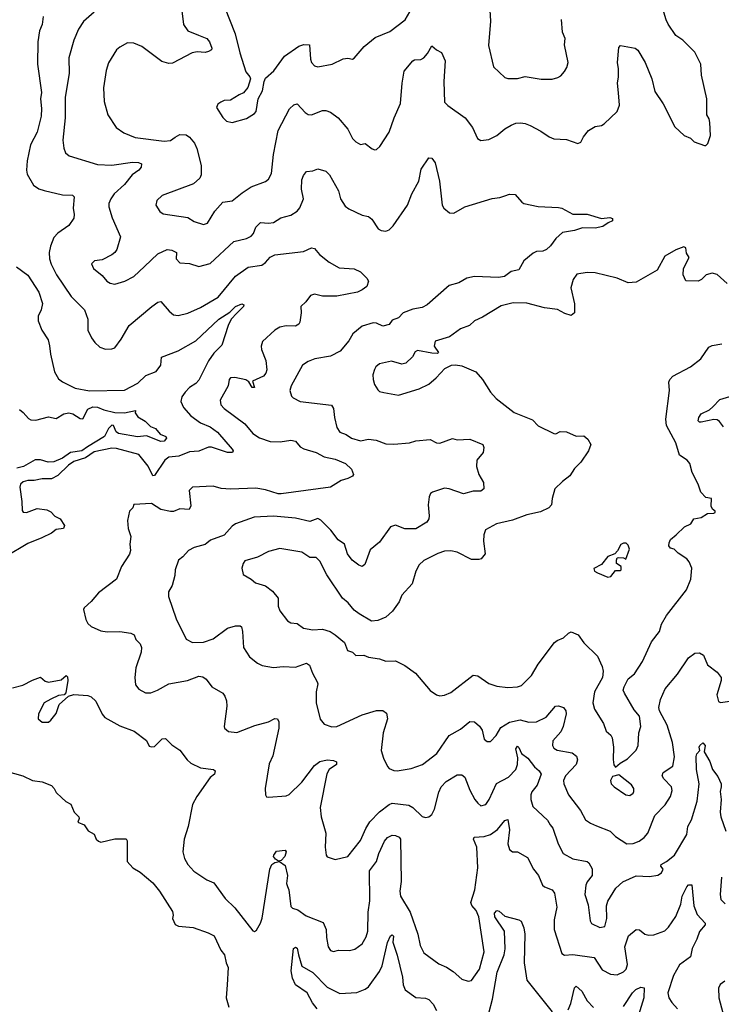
# Model space of a CAD drawing. Extents: x 2293878 to 2522763, y 823964 to 1006972.
# Tile 83 of 256: x 2329174 to 2333602, y 902793 to 909005. Entities that reach past the tile are written whole.
import ezdxf

# ---------------------------------------------------------------- set-up
doc = ezdxf.new("R2010")
doc.units = 0

msp = doc.modelspace()

# ---------------------------------------------------------------- linework, layer by layer
at = {"layer": '0CON20XD'}
for points in [[(2330176.5, 909235), (2330206.9, 908975), (2330234.2, 908935), (2330303.1, 908906.9), (2330354.2, 908885), (2330372.2, 908865), (2330387.1, 908825), (2330384, 908815), (2330365, 908802.9), (2330345, 908796.9), (2330295, 908800.9), (2330263.3, 908795), (2330138.9, 908731.1), (2330115, 908728.1), (2330071.4, 908741.4), (2329945, 908835.6), (2329895, 908856.7), (2329855, 908859.2), (2329805, 908832), (2329785.7, 908814.3), (2329735, 908732.5), (2329720, 908685), (2329701.9, 908575), (2329707.9, 908487.9), (2329730, 908405), (2329783.8, 908325), (2329830.9, 908290.9), (2329901.8, 908261.8), (2330085, 908238.9), (2330125, 908243.5), (2330156.1, 908263.9), (2330185, 908280.5), (2330225, 908278.5), (2330245, 908264.4), (2330277.3, 908225), (2330292.4, 908192.4), (2330320, 908085), (2330320, 908025), (2330310, 908005), (2330271.2, 907968.8), (2330073.3, 907895), (2330038.8, 907865), (2330034, 907835), (2330058, 907795), (2330080.3, 907780.3), (2330235, 907756.9), (2330275, 907731.4), (2330335, 907712.5), (2330359.1, 907720.9), (2330405, 907796.7), (2330455, 907853.3), (2330515, 907862.5), (2330577, 907913), (2330635, 907949.2), (2330725, 907984.2), (2330745, 907999.2), (2330762.7, 908035), (2330776.5, 908155), (2330804.6, 908305), (2330877.1, 908442.9), (2330905, 908467.5), (2330925, 908473.8), (2330975, 908418.8), (2330995, 908406), (2331015, 908404.2), (2331085, 908432.5), (2331105, 908432.5), (2331135, 908421.4), (2331184.2, 908385), (2331245.7, 908315), (2331274, 908255), (2331295, 908234), (2331325, 908216.2), (2331355, 908223.3), (2331399.3, 908189.3), (2331415, 908183.3), (2331425, 908186.7), (2331446, 908205), (2331505.8, 908295), (2331536.9, 908385), (2331578.2, 908475), (2331587.8, 908605), (2331600.7, 908679.3), (2331655, 908745.8), (2331665, 908752), (2331705, 908752.5), (2331723.8, 908765), (2331748.3, 908791.7), (2331775, 908840), (2331804.1, 908814.1), (2331835, 908796.7), (2331858.2, 908745), (2331850, 908615), (2331855.8, 908485), (2331875, 908462.5), (2331986.3, 908386.3), (2332032.5, 908325), (2332063.3, 908255), (2332085, 908242.5), (2332135, 908248.8), (2332185, 908273.1), (2332234.8, 908315.2), (2332275, 908340), (2332305, 908351.5), (2332335, 908354.4), (2332365, 908350.5), (2332395, 908337.8), (2332462.1, 908302.1), (2332514.6, 908264.6), (2332545, 908252), (2332625, 908248.8), (2332696.4, 908223.6), (2332715, 908232.5), (2332731.2, 908265), (2332763.3, 908305), (2332805, 908330), (2332845, 908336.7), (2332862.3, 908347.7), (2332944, 908425), (2332959.4, 908465), (2332953.2, 908543.2), (2332945.8, 908604.2), (2332952, 908645), (2332953.3, 908695), (2332946.7, 908735), (2332955, 908830), (2332965, 908842.5), (2333057.5, 908825), (2333075, 908812.5), (2333122, 908735), (2333162.4, 908632.4), (2333182.1, 908552.1), (2333234.2, 908474.2), (2333309.5, 908329.5), (2333367.5, 908275), (2333407, 908257), (2333430, 908235), (2333495, 908210), (2333505, 908210), (2333517, 908223), (2333533.3, 908275), (2333530, 908355), (2333525, 908380), (2333510, 908405), (2333510, 908505), (2333476.9, 908655), (2333472.5, 908725), (2333435, 908800), (2333359.2, 908875), (2333315, 908905.6), (2333266.2, 908976.2), (2333254.2, 909004.2), (2333226.5, 909095)], [(2329645, 909052.2), (2329577.4, 908992.6), (2329544.3, 908945), (2329515.7, 908875), (2329483.6, 908765), (2329485.5, 908665), (2329460.9, 908515), (2329460, 908385), (2329446.9, 908245), (2329452, 908195), (2329464, 908165), (2329485.8, 908145.8), (2329665, 908091.5), (2329755, 908087.7), (2329885.3, 908105.3), (2329923.5, 908103.5), (2329943.3, 908095), (2329941.4, 908075), (2329925.6, 908055), (2329884.5, 908025), (2329835.9, 907964.1), (2329771.1, 907905), (2329748.6, 907875), (2329737.5, 907845), (2329735.9, 907824.1), (2329758.6, 907755), (2329810.8, 907635), (2329787.5, 907555), (2329774, 907535), (2329755, 907520.8), (2329695, 907490), (2329646.1, 907483.9), (2329626.7, 907465), (2329640, 907435), (2329695, 907391.2), (2329724.6, 907354.6), (2329745, 907343.1), (2329775, 907336.9), (2329837.5, 907355), (2329895, 907384.3), (2329962.6, 907447.4), (2330045, 907527.8), (2330105.6, 907555.6), (2330135, 907551.4), (2330163.8, 907535), (2330160.6, 907495), (2330185, 907471.5), (2330245, 907467.1), (2330305, 907448.1), (2330375, 907466.9), (2330525, 907604.4), (2330605, 907623.8), (2330635, 907638.9), (2330648.9, 907655), (2330664.5, 907695), (2330694, 907725), (2330745, 907720.4), (2330775, 907724.5), (2330822, 907755), (2330885, 907771.8), (2330925, 907797.1), (2330941.4, 907818.6), (2330964.5, 907875), (2330953.1, 907935), (2330954.3, 907995), (2330965, 908022.5), (2330985, 908047.5), (2331025, 908051.2), (2331055, 908064), (2331105, 908048), (2331129.2, 908025), (2331185.8, 907924.2), (2331198.9, 907875), (2331227.6, 907827.6), (2331250.9, 907810.9), (2331335, 907772), (2331375, 907764), (2331395.5, 907745.5), (2331436.7, 907685), (2331455, 907673.8), (2331485, 907671.2), (2331505, 907678), (2331531.4, 907705), (2331621.1, 907835), (2331649.5, 907905), (2331693.5, 907985), (2331707.4, 908062.6), (2331755, 908132.5), (2331775, 908130), (2331795, 908102.5), (2331823.5, 907985), (2331840, 907835), (2331850, 907815), (2331885.7, 907785.7), (2331914.1, 907784.1), (2331983.8, 907825), (2332155, 907876.9), (2332205, 907882.9), (2332235, 907894), (2332265, 907903.3), (2332301.7, 907901.7), (2332343, 907853), (2332355.9, 907845.9), (2332446.1, 907826.1), (2332575, 907820.8), (2332595.6, 907815.6), (2332665, 907777.5), (2332755, 907778.5), (2332845, 907749.4), (2332897.4, 907757.4), (2332915, 907750), (2332916, 907735), (2332886.9, 907723.1), (2332855, 907699.5), (2332805, 907690.4), (2332725, 907691.1), (2332675, 907674.5), (2332598.7, 907661.3), (2332558, 907625), (2332523, 907577), (2332498.8, 907555), (2332475, 907544.3), (2332435, 907541.4), (2332415, 907532.5), (2332356.6, 907483.4), (2332324.3, 907425.7), (2332275, 907417.1), (2332234.5, 907385.5), (2332195, 907377.9), (2332044.6, 907385.4), (2331995.7, 907374.3), (2331944.4, 907345.6), (2331885, 907327.5), (2331745.8, 907205), (2331715, 907188.9), (2331655, 907178.2), (2331595, 907155.5), (2331565, 907124.2), (2331525, 907110), (2331505, 907082.5), (2331465, 907071.9), (2331425, 907090), (2331405, 907091.4), (2331335, 907070.6), (2331277.2, 907022.8), (2331250.6, 906979.4), (2331196, 906914), (2331135, 906881.5), (2331035.6, 906864.4), (2330995, 906848.6), (2330958, 906825), (2330886.7, 906695), (2330879.4, 906665), (2330889.5, 906629.5), (2330898.8, 906618.8), (2330945, 906595.7), (2331142.7, 906572.7), (2331155, 906552.5), (2331160, 906495), (2331175, 906432.5), (2331195, 906403.3), (2331235, 906387.5), (2331268.8, 906365), (2331325, 906348.5), (2331375, 906358.9), (2331422.7, 906352.7), (2331485, 906328.1), (2331535, 906326.5), (2331635, 906335.5), (2331675, 906348.1), (2331765, 906356.9), (2331805, 906335.7), (2331825, 906332.5), (2331905, 906363.3), (2331935, 906353.8), (2332015, 906358.8), (2332097.5, 906325), (2332103.3, 906305), (2332098, 906275), (2332060, 906225), (2332056, 906185), (2332072.5, 906135), (2332101.4, 906085), (2332103.8, 906045), (2332085, 906031.2), (2332035, 906030), (2331975, 906012.5), (2331885, 906044.4), (2331855, 906049.4), (2331780, 906025), (2331766.2, 906015), (2331758, 905995), (2331751.2, 905945), (2331757.1, 905875), (2331756.9, 905855), (2331742.5, 905835), (2331675, 905793.6), (2331605, 905791.9), (2331545, 905816.7), (2331515, 905806.2), (2331445, 905709.2), (2331385, 905661.2), (2331352.7, 905567.3), (2331335, 905556), (2331315, 905562.9), (2331272.5, 905595), (2331242.9, 905635), (2331223.1, 905695), (2331183.3, 905723.3), (2331138.6, 905785), (2331075, 905847.3), (2331055, 905857.9), (2331005, 905838.2), (2330915, 905859.5), (2330775, 905871.8), (2330653.6, 905866.4), (2330535, 905824.3), (2330515, 905810), (2330465, 905753.3), (2330378.2, 905721.8), (2330355, 905702), (2330345, 905694.3), (2330275, 905675.8), (2330240, 905655), (2330204.2, 905615.8), (2330175.7, 905594.3), (2330156, 905534), (2330152.7, 905497.3), (2330135.8, 905434.2), (2330112.5, 905395), (2330112.5, 905365), (2330162.5, 905225), (2330225, 905096.7), (2330265, 905075.8), (2330335, 905078.5), (2330395, 905098.6), (2330484.6, 905165.4), (2330535, 905180.6), (2330565, 905180.8), (2330574.3, 905174.3), (2330581.1, 905145), (2330585.8, 905045), (2330625, 904986.2), (2330674.4, 904944.4), (2330705, 904930), (2330775, 904917.5), (2330835.9, 904924.1), (2330915, 904919.5), (2330985, 904944.2), (2331002.2, 904932.2), (2331021.2, 904881.2), (2331052, 904828), (2331055.6, 904815), (2331045.6, 904765), (2331044.2, 904694.2), (2331071.2, 904591.2), (2331095, 904560), (2331143.9, 904543.9), (2331176.1, 904546.1), (2331335, 904619.2), (2331425, 904647.3), (2331465, 904645.6), (2331489.1, 904629.1), (2331496, 904595), (2331467.5, 904505), (2331456, 904395), (2331470, 904345), (2331495, 904293.3), (2331505, 904281.2), (2331535, 904268), (2331556.1, 904266.1), (2331645, 904280.6), (2331716, 904305), (2331805.6, 904375), (2331885, 904488.6), (2331955, 904528.9), (2332015, 904577.1), (2332045, 904575.8), (2332075, 904548), (2332091.7, 904521.7), (2332106.2, 904465), (2332125, 904450), (2332145, 904450), (2332181.7, 904488.3), (2332211.1, 904538.9), (2332265, 904573.5), (2332332.9, 904587.1), (2332386.4, 904573.6), (2332435, 904574.5), (2332497.1, 904605), (2332555, 904674), (2332575, 904676), (2332605, 904665.7), (2332620, 904645), (2332622.7, 904625), (2332604, 904545), (2332588.4, 904511.6), (2332539.4, 904455), (2332535.6, 904425), (2332545, 904410), (2332565, 904396.4), (2332660.3, 904380.3), (2332688, 904358), (2332694.6, 904335), (2332686.7, 904305), (2332618.9, 904235), (2332605.6, 904205), (2332607.1, 904185), (2332637.1, 904115), (2332713.6, 904015), (2332745, 903957.1), (2332776, 903935), (2332815, 903920), (2332900, 903885), (2332935, 903851.4), (2333005, 903805.8), (2333045, 903808.6), (2333083.3, 903823.3), (2333115.5, 903844.5), (2333137.6, 903872.4), (2333183.3, 903985), (2333248, 904052), (2333281.4, 904105), (2333292.3, 904142.3), (2333287.5, 904165), (2333240, 904215), (2333229.4, 904235), (2333234.6, 904255.4), (2333295.8, 904295), (2333305.5, 904354.5), (2333293.1, 904445), (2333260.3, 904555), (2333210.8, 904645), (2333208.5, 904665), (2333218.5, 904715), (2333247, 904783), (2333325, 904876.2), (2333395, 904978.6), (2333435, 905008.8), (2333465, 905010), (2333488.8, 904995), (2333514.5, 904934.5), (2333575, 904888.8), (2333600, 904855), (2333601.4, 904835), (2333574.4, 904745), (2333584.2, 904704.2), (2333597.7, 904697.7), (2333655, 904704.5)], [(2330467.5, 909085), (2330534.4, 908915), (2330563.6, 908795), (2330601.2, 908675), (2330626.7, 908645), (2330630.7, 908630.7), (2330614.1, 908575.9), (2330585.8, 908544.2), (2330559.2, 908530.8), (2330505, 908496.7), (2330465, 908493.8), (2330442.5, 908485), (2330425, 908472.5), (2330415, 908450), (2330455, 908387.5), (2330480, 908365), (2330515, 908356.7), (2330605, 908381.2), (2330655, 908412), (2330665.8, 908425), (2330678.8, 908505), (2330706, 908555), (2330716, 908615), (2330726, 908635), (2330777.8, 908682.2), (2330845.4, 908774.6), (2330935, 908837.1), (2330967.5, 908847.5), (2331002.5, 908845), (2331008.6, 908755), (2331015.7, 908735), (2331035, 908712.5), (2331055, 908707.8), (2331145, 908723.9), (2331215, 908758), (2331245, 908761.2), (2331273.9, 908756.1), (2331285, 908761.2), (2331348, 908835), (2331417.6, 908892.4), (2331510.9, 908929.1), (2331606.3, 909003.7), (2331635.7, 909055)], [(2332140.6, 909065), (2332144.4, 908994.4), (2332131.7, 908841.7), (2332165, 908707.5), (2332235, 908640), (2332255, 908633.3), (2332315, 908633.8), (2332365, 908646), (2332465, 908628.8), (2332535, 908628.8), (2332569.5, 908640.5), (2332589.5, 908650.5), (2332613, 908677), (2332627.4, 908702.6), (2332635.7, 908735), (2332613.1, 908845), (2332616.7, 908885), (2332598.9, 908925), (2332593.5, 909005)], [(2329322.9, 909025), (2329316.7, 908975), (2329298.9, 908935), (2329288.5, 908865), (2329285.5, 908725), (2329311.5, 908545), (2329304.5, 908505), (2329312.5, 908445), (2329310.4, 908395), (2329283.5, 908295), (2329242.5, 908215), (2329221.4, 908115), (2329217.5, 908055), (2329220.9, 908030.9), (2329260.9, 907960.9), (2329295, 907938.6), (2329328, 907928), (2329445, 907900.6), (2329506.9, 907896.9), (2329518.1, 907888.1), (2329511.1, 907815), (2329518.6, 907775), (2329515, 907752.5), (2329484.4, 907705.6), (2329415, 907658.9), (2329390.2, 907629.8), (2329368.8, 907575), (2329360.9, 907535), (2329361.8, 907495), (2329371.9, 907461.9), (2329406.9, 907395), (2329498.5, 907258.5), (2329584, 907175), (2329604, 907115), (2329604.2, 907045), (2329627.3, 906997.3), (2329648.8, 906968.8), (2329679.3, 906939.3), (2329715, 906926.7), (2329755, 906927.5), (2329773.8, 906935), (2329815, 906990), (2329865.4, 907074.6), (2330007.5, 907195)], [(2330007.5, 907195), (2330045, 907223.1), (2330065, 907225.8), (2330116.4, 907166.4), (2330145, 907142.9), (2330175, 907138.1), (2330235, 907153.3), (2330315, 907188.9), (2330425.6, 907255), (2330535, 907386.5), (2330615, 907444.4), (2330703.1, 907456.9), (2330725, 907471.9), (2330755, 907505.7), (2330785, 907522), (2330965, 907542.9), (2331015, 907565.8), (2331035, 907561.2), (2331065, 907522.5), (2331126, 907475), (2331190, 907440), (2331285, 907432.8), (2331325.5, 907415), (2331365, 907374.6), (2331374.7, 907355), (2331365, 907320.8), (2331335, 907300.8), (2331305, 907285.8), (2331175, 907261.4), (2331085, 907260.8), (2331035, 907272.9), (2331008.8, 907265), (2330980, 907225), (2330947.3, 907195), (2330950.6, 907155), (2330942.7, 907097.3), (2330935, 907083.8), (2330915, 907072), (2330855, 907072.9), (2330815, 907065.7), (2330785, 907045.8), (2330705.8, 906974.2), (2330698.8, 906945), (2330700.8, 906925), (2330726.4, 906855), (2330733.8, 906795), (2330728.2, 906775), (2330711.9, 906755), (2330643.3, 906725), (2330655, 906683.3), (2330642, 906685), (2330620.8, 906720.8), (2330601.8, 906731.8), (2330532.6, 906747.4), (2330505, 906745.4), (2330495.8, 906735), (2330488.6, 906695), (2330438.6, 906605), (2330444.3, 906575), (2330465, 906551.4), (2330594.3, 906455), (2330645, 906394.2), (2330686.9, 906366.9), (2330755, 906343.5), (2330817.6, 906342.4), (2330885, 906351.1), (2330915, 906345.7), (2330945, 906310.8), (2330966.4, 906296.4), (2331045, 906274.5), (2331095, 906247.1), (2331165, 906232.5), (2331230, 906205), (2331268.3, 906168.3), (2331280, 906135), (2331273.3, 906125), (2331245, 906109.2), (2331203.2, 906096.8), (2331135, 906056), (2330825, 906014.4), (2330805, 906014.4), (2330725, 906038.5), (2330665, 906048.9), (2330505, 906042.8), (2330445, 906046.9), (2330395, 906061.5), (2330265, 906056), (2330244, 906035), (2330253.2, 905936.8), (2330242.5, 905915), (2330185, 905919.2), (2330145, 905902.5), (2330125, 905902), (2330065, 905915.4), (2330005, 905953.3), (2329894.1, 905945.9), (2329887.5, 905925), (2329866.4, 905903.6), (2329853.8, 905845), (2329859.2, 905795), (2329875.6, 905745), (2329868.1, 905695), (2329872.9, 905655), (2329866.8, 905633.2), (2329816.5, 905555), (2329784.5, 905475.5), (2329672.1, 905387.9), (2329625, 905334), (2329580, 905295), (2329576.7, 905283.3), (2329591.7, 905221.7), (2329604.3, 905195), (2329625.6, 905175.6), (2329685, 905148.6), (2329725, 905143.1), (2329805, 905145.5), (2329876.2, 905135), (2329895.7, 905125), (2329906, 905095), (2329935, 905066.2), (2329941.9, 905045), (2329941.1, 905015), (2329906.7, 904915), (2329900, 904855), (2329905, 904807.5), (2329925, 904781.2), (2329968.8, 904758.8), (2330000.9, 904759.1), (2330044.5, 904775.5), (2330115, 904815.8), (2330232.5, 904835), (2330305, 904862.9), (2330329.5, 904859.5), (2330351.2, 904845), (2330386, 904795), (2330455, 904755.8), (2330468, 904738), (2330478.3, 904708.3), (2330481.1, 904675), (2330463.8, 904545), (2330467.5, 904535), (2330492.5, 904515), (2330545, 904508.6), (2330658.6, 904551.4), (2330745, 904574.4), (2330785, 904595.8), (2330800, 904595), (2330808.6, 904575), (2330810, 904535), (2330770.8, 904360.8), (2330749.4, 904310.6), (2330724, 904155), (2330724.2, 904114.2), (2330732.5, 904102.5), (2330745, 904100), (2330855, 904108), (2330875, 904117.5), (2330953.8, 904195), (2331035, 904299.1), (2331067.1, 904325), (2331114.5, 904334.5), (2331155, 904332), (2331173.6, 904323.6), (2331173.3, 904305), (2331126.4, 904273.6), (2331112.5, 904247.5), (2331071.1, 904035), (2331077.5, 903975), (2331106.8, 903873.2), (2331101.9, 903785), (2331108, 903735), (2331115, 903724.2), (2331165, 903706.2), (2331245, 903725.5), (2331325, 903825.7), (2331358.2, 903901.8), (2331383.3, 903945), (2331445, 904008), (2331505, 904054.5), (2331525, 904061.8), (2331629.3, 904049.3), (2331655, 904034.4), (2331715, 903978.6), (2331735, 903972), (2331755, 903976), (2331775, 903991.2), (2331791.9, 904025), (2331819.3, 904130.8), (2331834.7, 904165.3), (2331865, 904198.6), (2331935, 904241.4), (2331965, 904240.8), (2331984, 904225), (2332014.4, 904144.4), (2332045.6, 904085.6), (2332065, 904062), (2332085, 904046), (2332115, 904054.3), (2332137.1, 904085), (2332183.1, 904186.9), (2332259.4, 904225), (2332305.3, 904275), (2332316, 904305), (2332317.8, 904347.8), (2332305.7, 904405), (2332315, 904422), (2332324.2, 904414.2), (2332341.1, 904375), (2332380, 904345), (2332421.9, 904291.9), (2332452.9, 904265), (2332464.4, 904245), (2332440, 904175), (2332406.9, 904133.1), (2332399.6, 904115), (2332398.9, 904085), (2332411.7, 904041.7), (2332505.4, 903955.4), (2332520.8, 903925), (2332539.2, 903905), (2332572.2, 903805), (2332602.9, 903745), (2332665, 903710.9), (2332755, 903693.8), (2332766, 903685), (2332787.4, 903647.4), (2332787.1, 903605), (2332754.3, 903565), (2332745.8, 903545), (2332740.8, 903485), (2332761.7, 903421.7), (2332775, 903320), (2332783, 903303), (2332835, 903278), (2332866, 903285), (2332880, 903335), (2332878.1, 903415), (2332885.5, 903444.5), (2332936.9, 903525), (2332981.4, 903565), (2333065, 903602.9), (2333149.1, 903599.1), (2333201.7, 903608.3), (2333225, 903622.5), (2333234.4, 903645), (2333221.2, 903665), (2333222, 903675), (2333256.8, 903693.2), (2333307.3, 903735), (2333383.6, 903865), (2333391.5, 903915), (2333413.8, 903956.2), (2333449.4, 904075), (2333461.5, 904185), (2333445.5, 904275), (2333444.2, 904355.8), (2333447.8, 904372.2), (2333466.2, 904395), (2333462.5, 904415), (2333467.1, 904425), (2333485, 904442), (2333500, 904425), (2333494, 904385), (2333530, 904325), (2333545.3, 904275.3), (2333579.8, 904229.8), (2333600, 904185), (2333601.9, 904165), (2333594.5, 904135), (2333601.5, 904085), (2333595.3, 904005), (2333599.7, 903975), (2333630.2, 903885)], [(2333639.5, 907339.5), (2333575, 907397.1), (2333545, 907405.8), (2333505.8, 907394.2), (2333476.7, 907365), (2333455, 907355.8), (2333378, 907358), (2333362, 907395), (2333363.8, 907435), (2333398, 907505), (2333381.2, 907531.2), (2333377.5, 907565), (2333365, 907572.5), (2333315, 907552.5), (2333246.4, 907513.6), (2333196.7, 907425), (2333065, 907349.1), (2333015, 907345.5), (2332945, 907374.4), (2332805, 907407.1), (2332755, 907410), (2332690.5, 907399.5), (2332666.2, 907365), (2332652.3, 907312.3), (2332675, 907212.5), (2332675.7, 907155), (2332655, 907139.2), (2332615, 907150.5), (2332567.1, 907177.1), (2332485, 907185.9), (2332375, 907216.2), (2332287.4, 907217.4), (2332211.5, 907198.5), (2332095, 907127.1), (2332045, 907104), (2332013.3, 907075), (2331955.8, 907054.2), (2331886.1, 907003.9), (2331795, 906976.7), (2331789.2, 906945), (2331817.5, 906905), (2331810.7, 906899.3), (2331775, 906900), (2331685, 906918.1), (2331670.3, 906909.7), (2331652.3, 906877.7), (2331611.7, 906838.3), (2331585, 906831.2), (2331520.8, 906850.8), (2331445, 906834), (2331421.2, 906815), (2331412.7, 906797.3), (2331402, 906765), (2331404, 906735), (2331413.2, 906703.2), (2331435, 906670), (2331445, 906660), (2331471.7, 906651.7), (2331565, 906636.2), (2331695, 906676.7), (2331755, 906706.2), (2331803.3, 906745), (2331856, 906804), (2331900, 906825), (2331925, 906827.5), (2331965, 906820), (2332053.4, 906783.4), (2332095.6, 906735.6), (2332146, 906655), (2332181.4, 906615), (2332295, 906525.6), (2332410.8, 906480.8), (2332445, 906443.1), (2332545, 906394.3), (2332557, 906393), (2332585, 906406.9), (2332625, 906405.6), (2332685, 906377.5), (2332735, 906380), (2332759.3, 906359.3), (2332778, 906325), (2332763.8, 906285), (2332715.8, 906214.2), (2332675, 906172.5), (2332645, 906127.5), (2332599.7, 906090.3), (2332551.2, 906045), (2332534, 905985), (2332530, 905945), (2332514.1, 905925.9), (2332460.8, 905899.2), (2332375, 905881.4), (2332283.1, 905846.9), (2332183.3, 905825), (2332114.3, 905785.7), (2332104, 905755), (2332101.4, 905715), (2332112, 905635), (2332085.8, 905604.2), (2332071.7, 905598.3), (2332025, 905600), (2331935, 905645.7), (2331895.9, 905654.1), (2331855, 905650.8), (2331813.2, 905636.8), (2331725, 905592), (2331694.4, 905565.6), (2331674.5, 905525.5), (2331650, 905445), (2331585.7, 905375), (2331568.3, 905331.7), (2331527.3, 905272.7), (2331485, 905236), (2331435, 905214), (2331395, 905211.2), (2331315.8, 905255.8), (2331285, 905278.8), (2331246.6, 905326.6), (2331211.2, 905355), (2331112.4, 905502.4), (2331068.9, 905588.9), (2331045, 905610.8), (2331005, 905610.8), (2330955, 905646.5), (2330815, 905667.8), (2330745, 905649.2), (2330675, 905613.3), (2330595, 905590.8), (2330584.3, 905575), (2330576.5, 905545), (2330584.6, 905504.6), (2330635.5, 905475.5), (2330661.7, 905451.7), (2330725, 905432.9), (2330769.1, 905399.1), (2330804.3, 905355), (2330804.2, 905305), (2330815.8, 905275.8), (2330863.2, 905213.2), (2330885, 905200), (2330925.5, 905195.5), (2330965, 905166.9), (2331025, 905155.6), (2331085, 905160), (2331134.3, 905144.3), (2331165, 905123.8), (2331223.3, 905075), (2331243.3, 905025), (2331273.8, 905013.8), (2331295, 904993.3), (2331345, 904996.7), (2331375, 904983.8), (2331445, 904972), (2331485, 904958), (2331545, 904960), (2331605, 904930), (2331671.9, 904881.9), (2331765, 904772), (2331804.4, 904744.4), (2331825, 904740), (2331855, 904742.9), (2331895, 904759.4), (2332035, 904869.4), (2332065, 904865.6), (2332135, 904817.1), (2332185, 904800.6), (2332255, 904791.5), (2332315, 904795.5), (2332341.2, 904805), (2332403.3, 904866.7), (2332445, 904938.6), (2332549.2, 905075), (2332565, 905088.6), (2332605.4, 905104.6), (2332638, 905135), (2332655, 905142.5), (2332698.8, 905125), (2332735, 905073.1), (2332820.3, 904990.3), (2332850.8, 904925), (2332857.1, 904895), (2332851.4, 904855), (2332802.5, 904765), (2332790.8, 904695), (2332801.2, 904655), (2332859.2, 904565), (2332875, 904516.7), (2332905, 904490), (2332913.3, 904475), (2332921.2, 904415), (2332918.3, 904338.3), (2332923.3, 904303.3), (2332935, 904290)], [(2329153.8, 907445), (2329225, 907393.3), (2329294.5, 907285), (2329318.2, 907215), (2329308.9, 907175), (2329289.5, 907135), (2329291.1, 907105), (2329314.4, 907045), (2329354.1, 906984.1), (2329362.8, 906947.2), (2329367.5, 906895), (2329393.4, 906783.4), (2329419.8, 906739.8), (2329445, 906719.4), (2329525, 906680.4), (2329613.5, 906663.5), (2329835, 906668.2), (2329918.7, 906711.3), (2329970.3, 906759.7), (2330035, 906785.6), (2330065.6, 906825), (2330068.8, 906875), (2330175, 906914.6), (2330285, 906979.6), (2330430.9, 907115), (2330500.9, 907159.1), (2330535, 907195.6), (2330575, 907212), (2330588, 907205), (2330586.2, 907195), (2330545, 907153.8), (2330508.8, 907115), (2330488.8, 907075), (2330449.2, 906950.8), (2330399.4, 906900.6), (2330365, 906853.3), (2330305, 906730.6), (2330285, 906709.5), (2330245, 906684.4), (2330217.8, 906655), (2330198.1, 906625), (2330191.4, 906595), (2330207.9, 906557.9), (2330254.7, 906504.7), (2330315, 906461.8), (2330375.2, 906435.2), (2330421.7, 906401.7), (2330514.2, 906295), (2330521.2, 906285), (2330517.5, 906275), (2330485, 906274.5), (2330385, 906307.1), (2330365, 906308.2), (2330305, 906282.9), (2330245, 906277.7), (2330179, 906251), (2330115, 906245.3), (2330089.2, 906225), (2330025, 906128.6), (2330015, 906128), (2329985, 906188.6), (2329925, 906262.2), (2329785, 906299.4), (2329755, 906301.9), (2329645, 906277.5), (2329589.9, 906240.1), (2329515, 906218.4), (2329481.2, 906195), (2329415, 906130), (2329375, 906108.7), (2329315, 906108.5), (2329265, 906097.3), (2329225, 906098.2), (2329195, 906088.9), (2329180, 906075), (2329175.6, 906055), (2329188.1, 905965), (2329188.8, 905908.8), (2329195, 905897.5), (2329216.1, 905896.1), (2329285, 905920.6), (2329345, 905912.2), (2329370.7, 905900.7), (2329395, 905873.3), (2329430, 905855), (2329457, 905813), (2329450, 905795), (2329405, 905788.8), (2329374.2, 905765.8), (2329314.2, 905735), (2329225, 905700.4), (2329083.6, 905616.4)], [(2332935, 904290), (2332962.5, 904315), (2333009.1, 904340.9), (2333065, 904396.7), (2333077.5, 904425), (2333080.8, 904505), (2333094.2, 904545), (2333085, 904610), (2333051.3, 904651.3), (2332990.8, 904755), (2332982, 904775), (2332988, 904795), (2333014.4, 904845.6), (2333053, 904877), (2333105.3, 904954.7), (2333161.1, 905078.9), (2333211.8, 905145), (2333225, 905191.2), (2333255.4, 905245), (2333382.1, 905407.9), (2333410.4, 905475), (2333416.2, 905545), (2333398.9, 905585), (2333384, 905604), (2333329.7, 905639.7), (2333305, 905663.8), (2333281.2, 905671.2), (2333271.2, 905685), (2333272, 905705), (2333282, 905725), (2333317.5, 905755), (2333368.8, 905805), (2333408.8, 905825), (2333427.5, 905855), (2333475, 905863.8), (2333515, 905890), (2333555, 905891.2), (2333562.5, 905895), (2333562.5, 905905), (2333547, 905917), (2333537.5, 905935), (2333540, 905985), (2333505, 905990), (2333472, 906025), (2333455.6, 906075), (2333418.9, 906148.9), (2333402.9, 906205), (2333385.4, 906225.4), (2333337.9, 906257.9), (2333315.7, 906335), (2333255.6, 906445), (2333252.7, 906485), (2333275.6, 906665), (2333271.7, 906718.3), (2333278, 906735), (2333296.2, 906755), (2333406.7, 906815), (2333473.3, 906865), (2333522.1, 906937.9), (2333545, 906950), (2333605, 906960)], [(2333616.6, 906436.6), (2333590.7, 906470.7), (2333575, 906480), (2333555, 906481.5), (2333475, 906465.6), (2333465, 906465.7), (2333455.7, 906475), (2333459.5, 906495), (2333475, 906517.5), (2333526.4, 906543.6), (2333548.3, 906561.7), (2333591.9, 906608.1), (2333655, 906628.2)], [(2329172.5, 906545), (2329195, 906526.7), (2329229.3, 906489.3), (2329245, 906481.2), (2329275, 906478.8), (2329355, 906499.2), (2329405, 906489.2), (2329452.4, 906517.6), (2329485, 906524.4), (2329508.4, 906518.4), (2329555, 906488.8), (2329573.4, 906486.6), (2329605, 906548.4), (2329635, 906562.1), (2329665, 906559.4), (2329705, 906543.2), (2329775, 906527), (2329834.7, 906525.3), (2329905, 906540), (2329902.5, 906525), (2329918.8, 906498.8), (2329965, 906471.4), (2329998.9, 906438.9), (2330030, 906425), (2330060.2, 906390.2), (2330096.7, 906375), (2330100, 906365), (2330085, 906346.7), (2330065, 906344.3), (2329975, 906380), (2329916.8, 906373.2), (2329798, 906395), (2329781.8, 906405), (2329766, 906445), (2329755, 906445.8), (2329735, 906426.2), (2329709.2, 906375), (2329601, 906309), (2329565.1, 906284.9), (2329495, 906274.2), (2329445, 906238.1), (2329388.5, 906215), (2329353.4, 906213.4), (2329305, 906227.2), (2329271.2, 906228.8), (2329198.2, 906185), (2329155, 906174.8)], [(2332885, 905486.7), (2332905, 905492.5), (2332935, 905530), (2332965, 905530), (2332970, 905535), (2332970, 905555), (2332940, 905575), (2332940, 905595), (2332945, 905610), (2332955, 905612.5), (2332985, 905610), (2332998.3, 905601.7), (2333022.5, 905665), (2333015, 905690), (2333001.7, 905701.7), (2332985, 905702.5), (2332967, 905693), (2332947, 905653), (2332930, 905635), (2332885, 905617.5), (2332845, 905567.5), (2332798.3, 905541.7), (2332802.5, 905525), (2332820, 905515), (2332885, 905486.7)], [(2329128.8, 904788.8), (2329194.6, 904805.4), (2329255, 904838.9), (2329305, 904856.7), (2329335, 904830.8), (2329355, 904824.4), (2329435, 904840.8), (2329467, 904867), (2329475, 904860), (2329478, 904835), (2329465, 904757.5), (2329453.9, 904746.1), (2329419.5, 904740.5), (2329371.3, 904718.7), (2329328.8, 904695), (2329293.3, 904625), (2329290, 904595), (2329315, 904573.3), (2329355, 904574), (2329371.2, 904585), (2329405, 904627.5), (2329424, 904685), (2329482, 904738), (2329515, 904746.9), (2329605, 904741.9), (2329625, 904732.5), (2329654.2, 904705), (2329693.6, 904623.6), (2329711.7, 904601.7), (2329805, 904550.8), (2329897, 904517), (2329975, 904457.5), (2329991.7, 904421.7), (2330005, 904416.7), (2330025, 904420), (2330072.7, 904467.3), (2330095, 904470), (2330135, 904429.2), (2330185, 904396.9), (2330230, 904335), (2330254.1, 904314.1), (2330315, 904284.5), (2330396.7, 904275), (2330406.7, 904265), (2330403.3, 904245), (2330375, 904223.3), (2330292.5, 904105), (2330265, 904053.3), (2330237.3, 903915), (2330212.9, 903835), (2330204.4, 903755), (2330215, 903713.3), (2330235.4, 903675.4), (2330273, 903633), (2330355, 903578.6), (2330398.6, 903558.6), (2330469.8, 903459.8), (2330531.1, 903401.1), (2330645, 903257.5), (2330655, 903252.5), (2330668.3, 903261.7), (2330694.2, 903305), (2330705, 903337.5), (2330753.6, 903646.4), (2330764.7, 903675.3), (2330785, 903688), (2330813.6, 903693.6), (2330848.7, 903668.7), (2330864.7, 903605), (2330857.6, 903555), (2330863.3, 903536.7), (2330872.5, 903515), (2330885, 903410), (2330895, 903400.5), (2330929.4, 903389.4), (2330981.1, 903351.1), (2331088.7, 903308.7), (2331108.9, 903265), (2331109.4, 903215), (2331120.8, 903155), (2331135, 903133.3), (2331155, 903126.2), (2331185, 903134.2), (2331255, 903132.7), (2331289.6, 903140.4), (2331334.4, 903175), (2331360.6, 903219.4), (2331370.7, 903255), (2331373.8, 903375), (2331384.7, 903445), (2331381.8, 903635), (2331426, 903695), (2331440.5, 903745), (2331477, 903823), (2331494.5, 903845.5), (2331525, 903859.4), (2331545, 903858.1), (2331568.5, 903848.5), (2331577.5, 903835), (2331581.9, 903568.1), (2331573.3, 903506.7), (2331577.5, 903475), (2331638.6, 903375), (2331686.9, 903235), (2331702.2, 903165), (2331725, 903118.8), (2331819.1, 903049.1), (2331867.4, 903027.4), (2331909.7, 902999.7), (2331965, 902952), (2332005, 902940), (2332025, 902943.8), (2332075, 903014), (2332106.2, 903125), (2332071.5, 903345), (2332053.8, 903385), (2332026.9, 903416.9), (2332020.4, 903435), (2332046.5, 903515), (2332064.4, 903655), (2332058, 903785), (2332037.1, 903835), (2332041.7, 903848.3), (2332105, 903851.1), (2332145, 903865.4), (2332188.5, 903895), (2332235, 903952), (2332255, 903960), (2332264.5, 903894.5), (2332255.6, 903805.6), (2332265, 903770), (2332284.1, 903754.1), (2332315, 903754), (2332379.5, 903719.5), (2332417.5, 903645), (2332448, 903605), (2332472.5, 903545), (2332485, 903534.3), (2332533.8, 903515), (2332550, 903495), (2332564.4, 903405), (2332547.8, 903325), (2332547.5, 903265), (2332595, 903113.3), (2332612.5, 903102.5), (2332665, 903106.7), (2332799.1, 903089.1), (2332850.9, 903010.9), (2332903, 902983), (2332945, 902978.5), (2332985, 902998.5), (2333001.5, 903015), (2333010.8, 903045), (2332993.9, 903155), (2333016.7, 903225), (2333065, 903264.4), (2333085, 903261.9), (2333118.8, 903235), (2333145, 903228.5), (2333175, 903231.8), (2333245, 903255.6), (2333269.2, 903280.8), (2333313.8, 903346.2), (2333345.5, 903425), (2333354.1, 903475.9), (2333385, 903533.3), (2333395, 903546), (2333415, 903546.7), (2333427.5, 903415), (2333449.9, 903359.9), (2333499.2, 903305), (2333500, 903295), (2333465, 903252.5), (2333448.4, 903205), (2333417.3, 903145), (2333406.8, 903093.2), (2333337, 903043), (2333299.7, 902975), (2333264.6, 902865), (2333270.5, 902835), (2333290, 902805), (2333325.7, 902765)], [(2329050, 904275), (2329194.1, 904234.1), (2329255, 904204), (2329315, 904196.2), (2329375, 904172.5), (2329392.5, 904155), (2329405, 904130), (2329440, 904095), (2329465, 904072.5), (2329497.5, 904055), (2329516.7, 904005), (2329547.5, 903975), (2329550, 903965), (2329541.7, 903941.7), (2329580, 903925), (2329607, 903887), (2329645, 903867.5), (2329656.7, 903835), (2329671.7, 903821.7), (2329685, 903816.7), (2329775, 903836.2), (2329846.4, 903836.4), (2329852.5, 903825), (2329853, 903693), (2329887.5, 903655), (2329935, 903626.7), (2330015, 903560), (2330057.3, 903507.3), (2330137.7, 903377.7), (2330143.3, 903355), (2330137.5, 903335), (2330156.1, 903296.1), (2330176.4, 903286.4), (2330268.3, 903278.3), (2330362.5, 903245), (2330401.2, 903225), (2330444.3, 903134.3), (2330465.8, 903105), (2330476, 903055), (2330490, 903025), (2330483.6, 902916.4), (2330476.7, 902835), (2330493.3, 902775)], [(2333025, 904110), (2333045, 904124.2), (2333050, 904135), (2333050, 904155), (2333035, 904177.5), (2332955, 904240), (2332915, 904230), (2332902.5, 904205), (2332907.5, 904185), (2332926.7, 904165), (2332998.8, 904115), (2333025, 904110)], [(2330807, 903697), (2330787.7, 903707.7), (2330776, 903725), (2330777.1, 903735), (2330795, 903758.6), (2330850, 903765), (2330856, 903755), (2330847.1, 903725), (2330825, 903700), (2330807, 903697)], [(2333602.5, 903595), (2333595.4, 903485), (2333599.5, 903455), (2333626.9, 903426.9)], [(2332135, 902736.7), (2332158.4, 902825), (2332187.5, 902995), (2332231.4, 903105), (2332236.8, 903143.2), (2332233.8, 903255), (2332171.5, 903345), (2332171.2, 903368.8), (2332185, 903384.3), (2332199.8, 903379.8), (2332235, 903348.9), (2332325, 903326.7), (2332337.8, 903317.8), (2332356.2, 903275), (2332361.8, 903235), (2332357.3, 903055), (2332375.4, 902945), (2332535, 902746.7)], [(2331050.4, 902765), (2331022.1, 902802.1), (2330987.5, 902865), (2330915.2, 902915.2), (2330895, 902957.5), (2330888.2, 903005), (2330902.9, 903145), (2330915, 903153.8), (2330925, 903146.7), (2330934.4, 903104.4), (2330953.8, 903033.8), (2331025, 902994.1), (2331115, 902900.8), (2331195, 902861.9), (2331301.7, 902868.3), (2331355, 902888.6), (2331375, 902902.9), (2331445, 902999.4), (2331460.6, 903035), (2331495, 903183.3), (2331515, 903225.8), (2331525, 903232), (2331532.5, 903222.5), (2331529.4, 903185), (2331557, 903103), (2331590.4, 902965), (2331593.5, 902915), (2331607.1, 902885), (2331675, 902836), (2331735, 902831.4), (2331755, 902824.2), (2331784.3, 902795), (2331804.6, 902754.6)], [(2332635, 902758.8), (2332652.1, 902797.9), (2332675, 902896.7), (2332685, 902908), (2332722.1, 902875), (2332755, 902815.6), (2332795, 902773.8)], [(2332985, 902778.9), (2333041.1, 902865), (2333063.4, 902886.6), (2333095, 902901.9), (2333115, 902896.7), (2333113.3, 902835), (2333080, 902725)], [(2333625, 902938.1), (2333595, 902918.8), (2333584.2, 902895), (2333586.1, 902833.9), (2333626.2, 902685)]]:
    msp.add_lwpolyline(points, dxfattribs=at)

doc.saveas('drawing.dxf')
